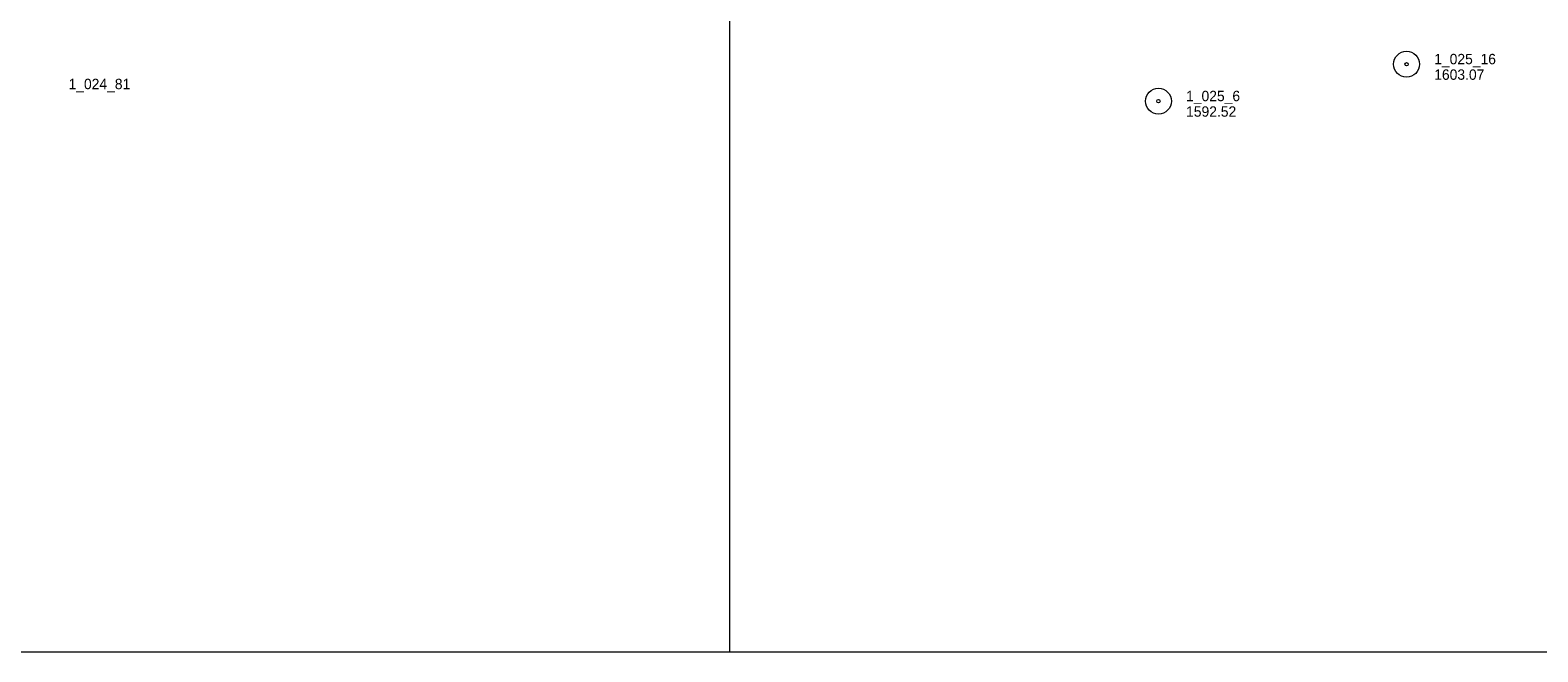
# Model space of a CAD drawing. Header units: feet. Extents: x 188217 to 190500, y 251500 to 253107.
# Tile 2 of 10: x 189095 to 189967, y 251500 to 251860. Entities that reach past the tile are written whole.
import ezdxf

# ---------------------------------------------------------------- set-up
doc = ezdxf.new("R2010")
doc.units = ezdxf.units.FT
doc.header["$MEASUREMENT"] = 0
doc.layers.add('E_MAP_GridLines', color=251, linetype='Continuous', lineweight=0)
doc.layers.add('E_MAP_PassPoints', color=40, linetype='Continuous', lineweight=0)
doc.styles.add('Style-IGR_FONT_0', font='IGR_FONT_0.shx')

# ---------------------------------------------------------------- blocks, each defined once
blk = doc.blocks.new('PP')
at = {"layer": 'E_MAP_PassPoints', "color": 40, "linetype": 'Continuous', "lineweight": 0}
for radius in [7.5, 0.96]:
    blk.add_circle((0, 0), radius, dxfattribs=at)

msp = doc.modelspace()

# ---------------------------------------------------------------- linework, layer by layer
at = {"layer": 'E_MAP_GridLines', "color": 161, "linetype": 'Continuous', "lineweight": 0}
for p, q in [((189500, 251500), (189500, 253000)), ((188500, 251500), (190500, 251500))]:
    msp.add_line(p, q, dxfattribs=at)

# ---------------------------------------------------------------- block references
at = {"layer": 'E_MAP_PassPoints', "color": 40, "linetype": 'Continuous', "lineweight": 0}
for p in [(189891.49, 251840.18), (189747.97, 251818.8)]:
    msp.add_blockref('PP', p, dxfattribs=at)

# ---------------------------------------------------------------- texts
at = {"layer": 'E_MAP_PassPoints', "color": 40, "linetype": 'Continuous', "lineweight": 0, "style": 'Style-IGR_FONT_0'}
for s, p in [('1_025_16', (189907.49, 251840.18)), ('1603.07', (189907.49, 251831.18)), ('1_024_81', (189117.54, 251825.74)), ('1_025_6', (189763.97, 251818.8)), ('1592.52', (189763.97, 251809.8))]:
    msp.add_text(s, height=6, dxfattribs=at).set_placement(p)

doc.saveas('drawing.dxf')
